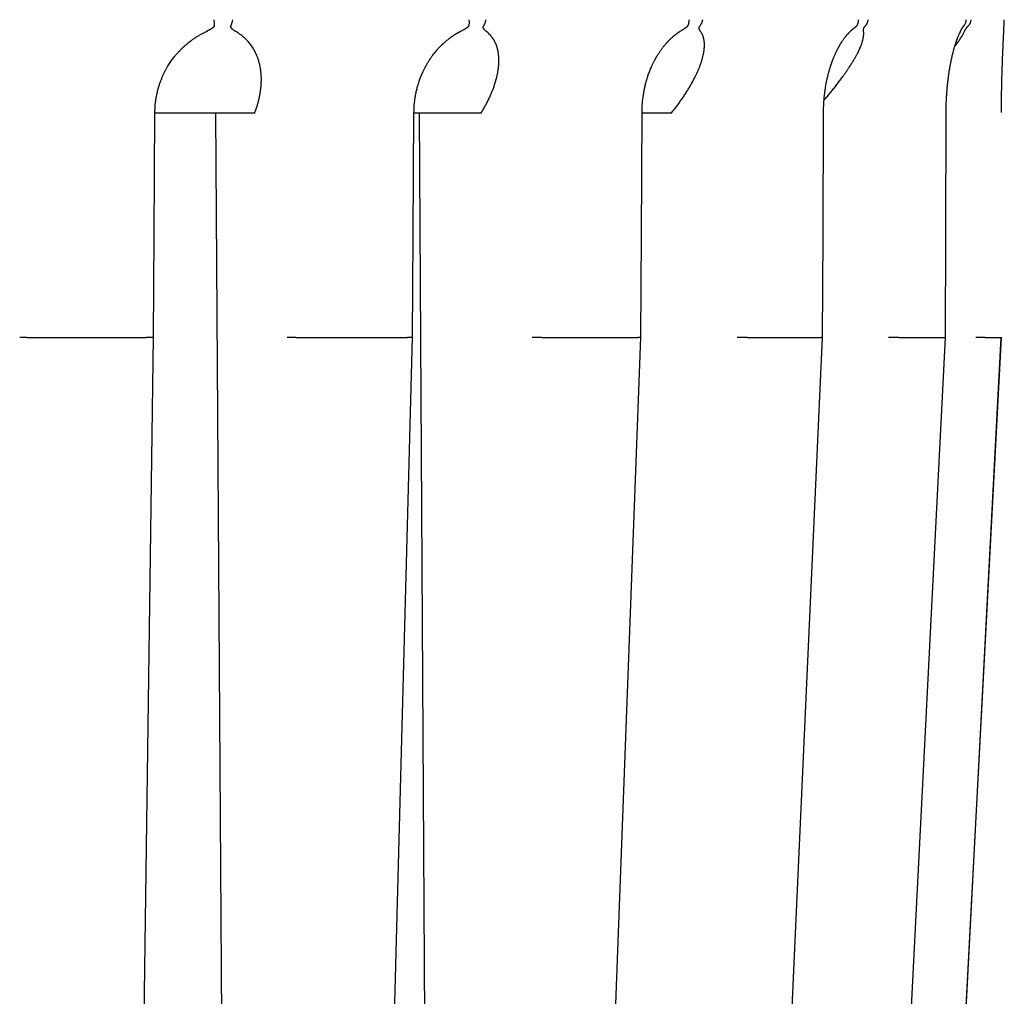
# Model space of a CAD drawing. Header units: millimetres. Extents: x 8 to 428, y 12 to 219.
# Tile 12 of 57: x 230 to 252, y 44 to 66. Entities that reach past the tile are written whole.
import ezdxf

# ---------------------------------------------------------------- set-up
doc = ezdxf.new("R2010")
doc.units = ezdxf.units.MM

msp = doc.modelspace()

# ---------------------------------------------------------------- linework, layer by layer
at = {"color": 7, "linetype": 'Continuous', "lineweight": 30}
for p, q in [((234.156, 28.977), (233.923, 64.177)), ((234.786, 64.177), (234.791, 64.191)), ((238.338, 64.191), (238.338, 64.191)), ((238.667, 28.977), (238.461, 64.177)), ((239.835, 64.177), (239.843, 64.191)), ((244.077, 64.177), (244.088, 64.191)), ((250.203, 64.192), (250.203, 64.192)), ((229.76, 59.177), (232.365, 59.177)), ((235.765, 59.177), (238.193, 59.177)), ((241.241, 59.177), (243.326, 59.177)), ((245.815, 59.177), (247.415, 59.177)), ((249.174, 59.177), (250.18, 59.177)), ((249.742, 26.99), (251.434, 59.177)), ((251.091, 59.177), (251.434, 59.177)), ((251.433, 59.177), (251.433, 59.178)), ((251.434, 59.177), (251.434, 59.176))]:
    msp.add_line(p, q, dxfattribs=at)
at = {"color": 7, "linetype": 'Continuous', "lineweight": 30, "flags": 128}
for points in [[(251.499, 66.241), (251.499, 66.244), (251.5, 66.26)], [(232.527, 59.18), (232.543, 61.445), (232.562, 64.191)], [(232.562, 64.191), (232.562, 64.191), (232.562, 64.191), (232.562, 64.191), (232.561, 64.191)], [(238.306, 59.179), (238.32, 61.445), (238.338, 64.191)], [(243.395, 59.177), (243.407, 61.446), (243.422, 64.192)], [(247.449, 59.177), (247.458, 61.446), (247.469, 64.192)], [(250.191, 59.177), (250.196, 61.446), (250.203, 64.192)], [(232.085, 26.997), (232.304, 42.934), (232.527, 59.18)], [(237.457, 26.995), (237.877, 42.933), (238.306, 59.179)], [(242.196, 26.993), (242.79, 42.93), (243.395, 59.177)], [(245.982, 26.991), (246.709, 42.929), (247.449, 59.177)], [(248.556, 26.99), (249.366, 42.928), (250.191, 59.176)], [(249.741, 26.99), (250.579, 42.927), (251.433, 59.177)]]:
    msp.add_lwpolyline(points, dxfattribs=at)
at = {"color": 7, "linetype": 'Continuous', "lineweight": 30}
for points, knots in [([(233.882, 66.119), (233.882, 66.116), (233.881, 66.112), (233.877, 66.105), (233.871, 66.097), (233.865, 66.09), (233.857, 66.083), (233.849, 66.076), (233.84, 66.07), (233.83, 66.063), (233.816, 66.054), (233.798, 66.043), (233.774, 66.03), (233.747, 66.016), (233.723, 66.004), (233.707, 65.997), (233.702, 65.995)], [0, 0, 0, 0, 0.039784, 0.082144, 0.12811, 0.17849, 0.222396, 0.269763, 0.320783, 0.375608, 0.434361, 0.537934, 0.653849, 0.782294, 0.9234, 1, 1, 1, 1]), ([(233.874, 66.26), (233.875, 66.249), (233.878, 66.228), (233.881, 66.2), (233.882, 66.176), (233.883, 66.157), (233.883, 66.142), (233.883, 66.132), (233.883, 66.124), (233.882, 66.12), (233.882, 66.119)], [0, 0, 0, 0, 0.210644, 0.396845, 0.558586, 0.695852, 0.808634, 0.896921, 0.960709, 1, 1, 1, 1]), ([(234.379, 65.987), (234.371, 65.992), (234.357, 66.001), (234.336, 66.014), (234.321, 66.024), (234.311, 66.032), (234.305, 66.036), (234.299, 66.041), (234.294, 66.045), (234.289, 66.049), (234.281, 66.056), (234.272, 66.065), (234.262, 66.077), (234.255, 66.088), (234.251, 66.097), (234.25, 66.104), (234.25, 66.112), (234.251, 66.116), (234.252, 66.119)], [0, 0, 0, 0, 0.131925, 0.252999, 0.36328, 0.403669, 0.442411, 0.479512, 0.51498, 0.548826, 0.58106, 0.674241, 0.756785, 0.829363, 0.877857, 0.921894, 0.962266, 1, 1, 1, 1]), ([(234.29, 66.26), (234.289, 66.252), (234.286, 66.235), (234.281, 66.21), (234.276, 66.191), (234.271, 66.176), (234.268, 66.166), (234.265, 66.156), (234.262, 66.145), (234.257, 66.132), (234.253, 66.123), (234.252, 66.119)], [0, 0, 0, 0, 0.160573, 0.321105, 0.481595, 0.556323, 0.628212, 0.697264, 0.763481, 0.887385, 1, 1, 1, 1]), ([(239.555, 66.119), (239.554, 66.116), (239.551, 66.112), (239.546, 66.105), (239.539, 66.097), (239.531, 66.09), (239.523, 66.083), (239.514, 66.076), (239.504, 66.07), (239.493, 66.063), (239.478, 66.054), (239.459, 66.043), (239.436, 66.031), (239.421, 66.023), (239.413, 66.02)], [0, 0, 0, 0, 0.0528745, 0.1091715, 0.1702615, 0.2372184, 0.2955709, 0.3585231, 0.42633, 0.4991945, 0.5772791, 0.7149307, 0.8689859, 1, 1, 1, 1]), ([(239.563, 66.26), (239.564, 66.249), (239.566, 66.228), (239.567, 66.2), (239.566, 66.176), (239.564, 66.157), (239.561, 66.142), (239.558, 66.132), (239.556, 66.124), (239.555, 66.12), (239.555, 66.119)], [0, 0, 0, 0, 0.2106444, 0.3968453, 0.558586, 0.6958525, 0.8086335, 0.8969207, 0.960709, 1, 1, 1, 1]), ([(239.964, 65.987), (239.959, 65.992), (239.948, 66.001), (239.933, 66.014), (239.923, 66.024), (239.916, 66.032), (239.911, 66.036), (239.907, 66.041), (239.904, 66.045), (239.9, 66.049), (239.895, 66.056), (239.889, 66.065), (239.884, 66.077), (239.881, 66.088), (239.88, 66.097), (239.88, 66.104), (239.882, 66.112), (239.885, 66.116), (239.886, 66.119)], [0, 0, 0, 0, 0.131925, 0.252999, 0.36328, 0.403669, 0.442411, 0.479512, 0.51498, 0.548826, 0.58106, 0.674241, 0.756785, 0.829363, 0.877857, 0.921894, 0.962266, 1, 1, 1, 1]), ([(239.936, 66.26), (239.935, 66.252), (239.932, 66.235), (239.926, 66.21), (239.92, 66.191), (239.914, 66.176), (239.91, 66.166), (239.906, 66.156), (239.901, 66.145), (239.894, 66.132), (239.889, 66.123), (239.886, 66.119)], [0, 0, 0, 0, 0.160573, 0.321105, 0.481595, 0.556323, 0.628212, 0.697264, 0.763481, 0.887385, 1, 1, 1, 1]), ([(244.44, 66.119), (244.438, 66.116), (244.435, 66.112), (244.429, 66.105), (244.421, 66.097), (244.412, 66.09), (244.403, 66.083), (244.394, 66.076), (244.384, 66.07), (244.372, 66.063), (244.359, 66.054), (244.348, 66.048), (244.342, 66.045)], [0, 0, 0, 0, 0.075889, 0.15669, 0.244371, 0.340472, 0.424223, 0.514576, 0.611897, 0.716477, 0.828549, 1, 1, 1, 1]), ([(244.464, 66.26), (244.465, 66.247), (244.467, 66.221), (244.462, 66.183), (244.454, 66.148), (244.444, 66.128), (244.44, 66.119)], [0, 0, 0, 0, 0.247633, 0.500007, 0.752377, 1, 1, 1, 1]), ([(244.734, 65.987), (244.731, 65.992), (244.725, 66.001), (244.717, 66.014), (244.712, 66.024), (244.708, 66.032), (244.706, 66.036), (244.704, 66.041), (244.703, 66.045), (244.701, 66.049), (244.699, 66.056), (244.697, 66.065), (244.696, 66.077), (244.697, 66.088), (244.699, 66.097), (244.701, 66.104), (244.705, 66.112), (244.709, 66.116), (244.71, 66.119)], [0, 0, 0, 0, 0.131925, 0.252999, 0.36328, 0.403669, 0.442411, 0.479512, 0.51498, 0.548826, 0.58106, 0.674241, 0.756785, 0.829363, 0.877857, 0.921894, 0.962266, 1, 1, 1, 1]), ([(244.769, 66.26), (244.768, 66.254), (244.766, 66.242), (244.762, 66.223), (244.757, 66.205), (244.75, 66.186), (244.742, 66.168), (244.732, 66.151), (244.722, 66.134), (244.714, 66.124), (244.71, 66.119)], [0, 0, 0, 0, 0.115351, 0.234337, 0.356614, 0.481757, 0.609264, 0.738563, 0.869029, 1, 1, 1, 1]), ([(248.205, 66.119), (248.203, 66.116), (248.199, 66.112), (248.191, 66.105), (248.183, 66.097), (248.174, 66.09), (248.166, 66.084), (248.161, 66.08), (248.159, 66.078)], [0, 0, 0, 0, 0.153065, 0.316037, 0.492885, 0.686716, 0.855639, 1, 1, 1, 1]), ([(248.243, 66.26), (248.243, 66.249), (248.244, 66.228), (248.24, 66.2), (248.234, 66.176), (248.227, 66.157), (248.22, 66.142), (248.214, 66.132), (248.209, 66.124), (248.206, 66.12), (248.205, 66.119)], [0, 0, 0, 0, 0.210644, 0.396845, 0.558586, 0.695852, 0.808634, 0.896921, 0.960709, 1, 1, 1, 1]), ([(248.364, 65.987), (248.363, 65.992), (248.363, 66.001), (248.362, 66.014), (248.362, 66.024), (248.362, 66.032), (248.362, 66.036), (248.363, 66.041), (248.363, 66.045), (248.364, 66.049), (248.365, 66.056), (248.367, 66.065), (248.37, 66.077), (248.375, 66.088), (248.379, 66.097), (248.384, 66.104), (248.39, 66.112), (248.394, 66.116), (248.396, 66.119)], [0, 0, 0, 0, 0.131925, 0.252999, 0.36328, 0.403669, 0.442411, 0.479512, 0.51498, 0.548826, 0.58106, 0.674241, 0.756785, 0.829363, 0.877857, 0.921894, 0.962266, 1, 1, 1, 1]), ([(248.458, 66.26), (248.458, 66.252), (248.456, 66.235), (248.449, 66.21), (248.442, 66.191), (248.435, 66.176), (248.43, 66.166), (248.425, 66.156), (248.417, 66.145), (248.408, 66.132), (248.4, 66.123), (248.396, 66.119)], [0, 0, 0, 0, 0.1605731, 0.3211047, 0.4815947, 0.5563232, 0.6282121, 0.6972637, 0.7634805, 0.8873849, 1, 1, 1, 1]), ([(250.203, 64.192), (250.203, 64.214), (250.203, 64.258), (250.204, 64.322), (250.206, 64.383), (250.208, 64.442), (250.211, 64.498), (250.214, 64.552), (250.217, 64.605), (250.221, 64.657), (250.225, 64.709), (250.229, 64.757), (250.233, 64.802), (250.238, 64.847), (250.243, 64.89), (250.248, 64.932), (250.253, 64.97), (250.257, 65.005), (250.262, 65.036), (250.265, 65.063), (250.269, 65.087), (250.272, 65.108), (250.275, 65.127), (250.278, 65.142), (250.28, 65.155), (250.282, 65.165), (250.283, 65.173), (250.284, 65.179), (250.285, 65.187), (250.287, 65.197), (250.289, 65.209), (250.291, 65.222), (250.295, 65.24), (250.299, 65.264), (250.305, 65.297), (250.313, 65.335), (250.322, 65.377), (250.331, 65.419), (250.34, 65.46), (250.349, 65.496), (250.357, 65.528), (250.365, 65.556), (250.373, 65.586), (250.381, 65.617), (250.39, 65.649), (250.4, 65.682), (250.411, 65.716), (250.42, 65.744), (250.428, 65.768), (250.434, 65.785), (250.44, 65.802), (250.446, 65.817), (250.451, 65.831), (250.455, 65.843), (250.462, 65.861), (250.472, 65.886), (250.483, 65.913), (250.493, 65.935), (250.501, 65.953), (250.509, 65.97), (250.517, 65.986), (250.523, 66), (250.529, 66.011), (250.533, 66.019), (250.538, 66.027), (250.542, 66.035), (250.546, 66.043), (250.55, 66.05), (250.555, 66.058), (250.56, 66.067), (250.565, 66.075), (250.57, 66.084), (250.575, 66.091), (250.579, 66.098), (250.583, 66.103), (250.586, 66.108), (250.588, 66.111), (250.59, 66.114), (250.593, 66.117), (250.595, 66.121), (250.598, 66.125), (250.601, 66.128), (250.602, 66.13), (250.603, 66.131)], [0, 0, 0, 0, 0.025419, 0.049889, 0.073443, 0.096105, 0.117899, 0.138843, 0.158952, 0.180121, 0.200306, 0.219514, 0.237748, 0.255011, 0.273395, 0.290433, 0.306135, 0.320508, 0.33356, 0.345071, 0.355321, 0.36431, 0.372129, 0.378839, 0.384441, 0.388935, 0.392322, 0.394362, 0.397599, 0.402054, 0.407665, 0.413492, 0.419224, 0.432354, 0.444952, 0.464682, 0.484336, 0.503956, 0.523553, 0.543321, 0.556887, 0.571437, 0.586961, 0.603443, 0.620864, 0.639201, 0.65853, 0.679037, 0.689801, 0.70087, 0.711595, 0.721231, 0.729778, 0.737584, 0.745305, 0.766228, 0.787855, 0.802407, 0.816446, 0.829759, 0.842872, 0.856181, 0.864456, 0.872032, 0.879141, 0.886354, 0.893698, 0.90143, 0.90915, 0.917953, 0.927605, 0.937102, 0.946245, 0.954534, 0.961889, 0.966104, 0.970373, 0.974701, 0.979086, 0.983796, 0.989568, 0.996533, 1, 1, 1, 1]), ([(250.643, 66.26), (250.642, 66.249), (250.642, 66.228), (250.637, 66.2), (250.629, 66.176), (250.62, 66.157), (250.611, 66.143), (250.605, 66.135), (250.603, 66.131)], [0, 0, 0, 0, 0.2357119, 0.4440715, 0.62506, 0.7786617, 0.9048641, 1, 1, 1, 1]), ([(250.606, 65.987), (250.608, 65.992), (250.612, 66.001), (250.619, 66.014), (250.624, 66.024), (250.628, 66.032), (250.631, 66.036), (250.634, 66.041), (250.636, 66.045), (250.639, 66.049), (250.643, 66.056), (250.649, 66.065), (250.657, 66.077), (250.664, 66.088), (250.671, 66.097), (250.678, 66.104), (250.685, 66.112), (250.689, 66.116), (250.691, 66.119)], [0, 0, 0, 0, 0.131925, 0.252999, 0.36328, 0.403669, 0.442411, 0.479512, 0.51498, 0.548826, 0.58106, 0.674241, 0.756785, 0.829363, 0.877857, 0.921894, 0.962266, 1, 1, 1, 1]), ([(250.754, 66.26), (250.753, 66.252), (250.752, 66.235), (250.746, 66.21), (250.739, 66.191), (250.733, 66.176), (250.727, 66.166), (250.722, 66.156), (250.714, 66.145), (250.704, 66.132), (250.696, 66.123), (250.691, 66.119)], [0, 0, 0, 0, 0.160573, 0.321105, 0.481595, 0.556323, 0.628212, 0.697264, 0.763481, 0.887385, 1, 1, 1, 1]), ([(251.437, 64.193), (251.437, 64.216), (251.437, 64.262), (251.437, 64.329), (251.438, 64.395), (251.438, 64.458), (251.439, 64.525), (251.44, 64.595), (251.441, 64.668), (251.442, 64.739), (251.444, 64.807), (251.445, 64.874), (251.447, 64.936), (251.448, 64.994), (251.45, 65.049), (251.451, 65.101), (251.453, 65.152), (251.454, 65.202), (251.456, 65.249), (251.458, 65.295), (251.459, 65.342), (251.461, 65.389), (251.463, 65.437), (251.465, 65.483), (251.467, 65.528), (251.469, 65.573), (251.471, 65.621), (251.473, 65.669), (251.475, 65.718), (251.477, 65.761), (251.479, 65.8), (251.48, 65.832), (251.482, 65.865), (251.484, 65.898), (251.485, 65.929), (251.487, 65.959), (251.488, 65.988), (251.489, 66.016), (251.49, 66.041), (251.491, 66.065), (251.492, 66.086), (251.493, 66.106), (251.494, 66.122), (251.495, 66.136), (251.495, 66.149), (251.496, 66.163), (251.496, 66.178), (251.497, 66.194), (251.498, 66.21), (251.498, 66.226), (251.499, 66.241), (251.499, 66.249), (251.499, 66.253)], [0, 0, 0, 0, 0.0257928, 0.050768, 0.0749583, 0.0983925, 0.1210953, 0.1497535, 0.1772319, 0.20356, 0.2305155, 0.2561849, 0.2804558, 0.303297, 0.3247254, 0.3460705, 0.366836, 0.3871609, 0.4070508, 0.4265109, 0.4455452, 0.4674365, 0.4887458, 0.5094779, 0.5298361, 0.5515144, 0.5743745, 0.5983809, 0.6234874, 0.6496792, 0.6674485, 0.6857179, 0.7044972, 0.7237976, 0.7430126, 0.7615252, 0.7809117, 0.7994417, 0.8171049, 0.8338929, 0.8497987, 0.8648173, 0.879023, 0.8885491, 0.8992848, 0.911227, 0.9243715, 0.9387123, 0.9539538, 0.970332, 0.9878348, 1, 1, 1, 1]), ([(251.497, 66.193), (251.497, 66.199), (251.498, 66.21), (251.498, 66.226), (251.498, 66.236), (251.499, 66.241)], [0, 0, 0, 0, 0.320155, 0.664186, 1, 1, 1, 1]), ([(232.561, 64.191), (232.562, 64.219), (232.563, 64.274), (232.568, 64.354), (232.577, 64.432), (232.587, 64.507), (232.601, 64.58), (232.617, 64.654), (232.637, 64.729), (232.66, 64.805), (232.685, 64.878), (232.712, 64.947), (232.74, 65.012), (232.769, 65.074), (232.799, 65.133), (232.829, 65.187), (232.86, 65.238), (232.889, 65.286), (232.919, 65.329), (232.948, 65.37), (232.976, 65.408), (233.004, 65.443), (233.03, 65.475), (233.057, 65.506), (233.084, 65.537), (233.112, 65.567), (233.141, 65.597), (233.17, 65.626), (233.202, 65.656), (233.236, 65.687), (233.273, 65.719), (233.314, 65.753), (233.36, 65.788), (233.408, 65.824), (233.461, 65.86), (233.517, 65.895), (233.575, 65.93), (233.636, 65.962), (233.688, 65.989), (233.721, 66.003), (233.732, 66.008)], [0, 0, 0, 0, 0.0359877, 0.0708906, 0.1047753, 0.1377003, 0.169716, 0.2008652, 0.2365114, 0.2710487, 0.3043591, 0.3363256, 0.3675235, 0.3973856, 0.4259332, 0.4531831, 0.4791479, 0.503407, 0.5264408, 0.5482533, 0.5688505, 0.588553, 0.6069538, 0.6241166, 0.6421709, 0.6620602, 0.6789529, 0.6969624, 0.7161071, 0.7363942, 0.7578344, 0.7818505, 0.8072039, 0.8339176, 0.8619873, 0.8913995, 0.9221341, 0.9522991, 0.9835852, 1, 1, 1, 1]), ([(234.791, 64.191), (234.801, 64.218), (234.821, 64.271), (234.846, 64.352), (234.869, 64.432), (234.888, 64.511), (234.904, 64.591), (234.917, 64.671), (234.927, 64.752), (234.933, 64.833), (234.936, 64.914), (234.934, 64.977), (234.932, 65.021), (234.93, 65.047), (234.928, 65.074), (234.925, 65.1), (234.922, 65.126), (234.919, 65.152), (234.912, 65.192), (234.902, 65.246), (234.885, 65.313), (234.866, 65.378), (234.844, 65.438), (234.82, 65.495), (234.8, 65.534), (234.787, 65.56), (234.779, 65.574), (234.772, 65.587), (234.764, 65.6), (234.757, 65.613), (234.743, 65.636), (234.722, 65.667), (234.693, 65.707), (234.663, 65.746), (234.63, 65.783), (234.597, 65.818), (234.56, 65.854), (234.519, 65.889), (234.475, 65.924), (234.428, 65.957), (234.395, 65.977), (234.379, 65.987)], [0, 0, 0, 0, 0.039965, 0.079839, 0.119654, 0.159444, 0.199243, 0.239086, 0.279683, 0.321257, 0.362469, 0.403365, 0.417074, 0.430754, 0.444408, 0.458037, 0.471644, 0.48523, 0.498797, 0.535312, 0.571257, 0.606672, 0.641604, 0.671982, 0.702056, 0.709887, 0.7177, 0.725495, 0.733274, 0.741037, 0.748785, 0.773942, 0.798781, 0.823327, 0.847607, 0.871648, 0.894969, 0.921756, 0.94816, 0.974225, 1, 1, 1, 1]), ([(238.338, 64.191), (238.338, 64.214), (238.339, 64.259), (238.342, 64.325), (238.347, 64.387), (238.354, 64.446), (238.361, 64.502), (238.369, 64.555), (238.379, 64.606), (238.389, 64.655), (238.4, 64.703), (238.411, 64.746), (238.422, 64.786), (238.433, 64.822), (238.443, 64.854), (238.452, 64.882), (238.46, 64.906), (238.468, 64.928), (238.475, 64.947), (238.481, 64.962), (238.486, 64.975), (238.49, 64.986), (238.493, 64.994), (238.496, 65.001), (238.498, 65.007), (238.502, 65.015), (238.506, 65.026), (238.512, 65.039), (238.519, 65.056), (238.528, 65.076), (238.538, 65.098), (238.548, 65.121), (238.56, 65.144), (238.571, 65.167), (238.582, 65.19), (238.603, 65.227), (238.632, 65.28), (238.672, 65.345), (238.714, 65.408), (238.754, 65.465), (238.794, 65.516), (238.831, 65.561), (238.862, 65.597), (238.886, 65.624), (238.902, 65.641), (238.916, 65.655), (238.928, 65.668), (238.938, 65.677), (238.945, 65.685), (238.952, 65.691), (238.96, 65.699), (238.969, 65.708), (238.98, 65.718), (238.994, 65.732), (239.012, 65.748), (239.034, 65.768), (239.06, 65.79), (239.089, 65.814), (239.123, 65.84), (239.157, 65.865), (239.186, 65.886), (239.211, 65.903), (239.23, 65.916), (239.249, 65.928), (239.269, 65.94), (239.288, 65.952), (239.305, 65.962), (239.321, 65.971), (239.335, 65.979), (239.345, 65.984), (239.351, 65.988), (239.355, 65.99), (239.361, 65.993), (239.368, 65.997), (239.379, 66.002), (239.392, 66.009), (239.405, 66.015), (239.412, 66.019), (239.414, 66.02)], [0, 0, 0, 0, 0.029479, 0.057562, 0.084292, 0.109706, 0.133831, 0.156691, 0.178301, 0.200643, 0.221496, 0.240864, 0.258746, 0.275132, 0.289223, 0.301924, 0.313239, 0.323174, 0.331732, 0.338916, 0.345001, 0.349733, 0.353643, 0.356767, 0.359284, 0.362813, 0.367803, 0.374253, 0.382161, 0.391735, 0.402746, 0.414065, 0.425328, 0.436538, 0.447693, 0.458796, 0.493163, 0.527052, 0.560759, 0.594972, 0.621289, 0.647818, 0.674511, 0.686568, 0.697229, 0.706491, 0.714357, 0.720827, 0.725154, 0.729121, 0.734119, 0.740202, 0.747281, 0.754845, 0.767547, 0.78125, 0.795962, 0.815184, 0.835133, 0.855391, 0.875952, 0.88684, 0.897808, 0.908855, 0.919978, 0.930796, 0.940397, 0.949659, 0.957348, 0.963465, 0.965804, 0.967901, 0.970813, 0.974808, 0.979885, 0.987929, 0.997727, 1, 1, 1, 1]), ([(239.843, 64.191), (239.859, 64.218), (239.891, 64.271), (239.935, 64.352), (239.977, 64.432), (240.016, 64.511), (240.052, 64.591), (240.085, 64.671), (240.116, 64.752), (240.143, 64.833), (240.167, 64.914), (240.183, 64.977), (240.193, 65.021), (240.199, 65.047), (240.204, 65.074), (240.209, 65.1), (240.213, 65.126), (240.217, 65.152), (240.222, 65.192), (240.228, 65.246), (240.232, 65.313), (240.232, 65.378), (240.229, 65.438), (240.223, 65.495), (240.217, 65.534), (240.212, 65.56), (240.209, 65.574), (240.206, 65.587), (240.203, 65.6), (240.199, 65.613), (240.193, 65.636), (240.183, 65.667), (240.168, 65.707), (240.152, 65.746), (240.133, 65.783), (240.113, 65.818), (240.089, 65.854), (240.063, 65.889), (240.033, 65.924), (240, 65.957), (239.976, 65.977), (239.964, 65.987)], [0, 0, 0, 0, 0.039965, 0.079839, 0.119654, 0.159444, 0.199243, 0.239086, 0.279683, 0.321257, 0.362469, 0.403365, 0.417074, 0.430754, 0.444408, 0.458037, 0.471644, 0.48523, 0.498797, 0.535312, 0.571257, 0.606672, 0.641604, 0.671982, 0.702056, 0.709887, 0.7177, 0.725495, 0.733274, 0.741037, 0.748785, 0.773942, 0.798781, 0.823327, 0.847607, 0.871648, 0.894969, 0.921756, 0.94816, 0.974225, 1, 1, 1, 1]), ([(243.422, 64.192), (243.422, 64.214), (243.423, 64.258), (243.426, 64.322), (243.43, 64.383), (243.435, 64.442), (243.441, 64.498), (243.448, 64.551), (243.455, 64.601), (243.463, 64.649), (243.472, 64.696), (243.482, 64.743), (243.492, 64.788), (243.503, 64.831), (243.513, 64.87), (243.523, 64.906), (243.534, 64.94), (243.544, 64.974), (243.556, 65.011), (243.57, 65.052), (243.587, 65.097), (243.605, 65.143), (243.621, 65.183), (243.636, 65.216), (243.647, 65.242), (243.659, 65.268), (243.672, 65.293), (243.684, 65.317), (243.695, 65.338), (243.704, 65.357), (243.713, 65.373), (243.721, 65.387), (243.727, 65.398), (243.732, 65.407), (243.736, 65.414), (243.74, 65.422), (243.745, 65.431), (243.752, 65.442), (243.76, 65.456), (243.77, 65.471), (243.781, 65.49), (243.794, 65.51), (243.809, 65.532), (243.824, 65.555), (243.839, 65.577), (243.855, 65.599), (243.871, 65.62), (243.887, 65.642), (243.903, 65.663), (243.92, 65.683), (243.936, 65.702), (243.951, 65.72), (243.964, 65.736), (243.977, 65.749), (243.987, 65.761), (243.997, 65.772), (244.006, 65.781), (244.014, 65.789), (244.022, 65.797), (244.031, 65.806), (244.042, 65.817), (244.054, 65.829), (244.068, 65.842), (244.083, 65.856), (244.098, 65.87), (244.112, 65.882), (244.124, 65.892), (244.135, 65.902), (244.147, 65.912), (244.159, 65.921), (244.169, 65.93), (244.179, 65.937), (244.188, 65.944), (244.197, 65.95), (244.203, 65.955), (244.208, 65.959), (244.212, 65.962), (244.216, 65.965), (244.221, 65.968), (244.228, 65.973), (244.237, 65.98), (244.249, 65.987), (244.261, 65.996), (244.278, 66.007), (244.3, 66.02), (244.322, 66.034), (244.336, 66.042), (244.342, 66.045)], [0, 0, 0, 0, 0.0277282, 0.0543484, 0.0798988, 0.1044119, 0.1279148, 0.1500361, 0.1712208, 0.1914818, 0.2108282, 0.2317106, 0.2514251, 0.2699674, 0.2872744, 0.3033368, 0.3181752, 0.3328853, 0.3481732, 0.3681682, 0.3890764, 0.4109019, 0.4336507, 0.445938, 0.4584822, 0.4712847, 0.4842863, 0.4964269, 0.5073194, 0.5169626, 0.525355, 0.5324955, 0.5383829, 0.5430143, 0.5463882, 0.5497766, 0.5547229, 0.5610741, 0.5683109, 0.5763902, 0.5867877, 0.5983074, 0.610943, 0.6241203, 0.6370524, 0.64973, 0.6621504, 0.6755316, 0.6886279, 0.7014431, 0.7139597, 0.7255688, 0.7359898, 0.7452242, 0.7532725, 0.7603273, 0.7673259, 0.7721199, 0.7778742, 0.7846778, 0.7925327, 0.8014399, 0.8112578, 0.8228866, 0.833501, 0.8430989, 0.851679, 0.8593342, 0.867524, 0.8767474, 0.8829428, 0.8895295, 0.896366, 0.902248, 0.9069007, 0.9102745, 0.9124931, 0.9147985, 0.9178482, 0.9229067, 0.9292129, 0.9367646, 0.9455258, 0.9545562, 0.9718322, 0.9884943, 1, 1, 1, 1]), ([(244.088, 64.191), (244.109, 64.218), (244.151, 64.271), (244.211, 64.352), (244.269, 64.432), (244.325, 64.511), (244.378, 64.591), (244.429, 64.671), (244.479, 64.752), (244.526, 64.833), (244.57, 64.914), (244.602, 64.977), (244.624, 65.021), (244.637, 65.047), (244.649, 65.074), (244.661, 65.1), (244.672, 65.126), (244.683, 65.152), (244.7, 65.192), (244.721, 65.246), (244.744, 65.313), (244.765, 65.378), (244.781, 65.438), (244.793, 65.495), (244.8, 65.534), (244.804, 65.56), (244.806, 65.574), (244.808, 65.587), (244.809, 65.6), (244.81, 65.613), (244.812, 65.636), (244.814, 65.667), (244.814, 65.707), (244.813, 65.746), (244.809, 65.783), (244.803, 65.818), (244.795, 65.854), (244.784, 65.889), (244.77, 65.924), (244.754, 65.957), (244.741, 65.977), (244.734, 65.987)], [0, 0, 0, 0, 0.039965, 0.079839, 0.119654, 0.159444, 0.199243, 0.239086, 0.279683, 0.321257, 0.362469, 0.403365, 0.417074, 0.430754, 0.444408, 0.458037, 0.471644, 0.48523, 0.498797, 0.535312, 0.571257, 0.606672, 0.641604, 0.671982, 0.702056, 0.709887, 0.7177, 0.725495, 0.733274, 0.741037, 0.748785, 0.773942, 0.798781, 0.823327, 0.847607, 0.871648, 0.894969, 0.921756, 0.94816, 0.974225, 1, 1, 1, 1]), ([(247.469, 64.192), (247.469, 64.217), (247.47, 64.265), (247.472, 64.337), (247.476, 64.406), (247.48, 64.471), (247.486, 64.534), (247.492, 64.593), (247.499, 64.65), (247.507, 64.703), (247.515, 64.756), (247.524, 64.809), (247.533, 64.86), (247.543, 64.908), (247.553, 64.953), (247.562, 64.994), (247.571, 65.032), (247.58, 65.066), (247.59, 65.101), (247.599, 65.134), (247.608, 65.167), (247.617, 65.195), (247.624, 65.216), (247.628, 65.23), (247.631, 65.237), (247.633, 65.243), (247.635, 65.25), (247.638, 65.258), (247.642, 65.27), (247.646, 65.283), (247.651, 65.298), (247.657, 65.315), (247.664, 65.333), (247.671, 65.352), (247.679, 65.372), (247.686, 65.39), (247.693, 65.408), (247.702, 65.431), (247.714, 65.457), (247.727, 65.487), (247.738, 65.512), (247.748, 65.533), (247.757, 65.552), (247.767, 65.572), (247.777, 65.593), (247.787, 65.612), (247.796, 65.629), (247.804, 65.643), (247.811, 65.657), (247.819, 65.671), (247.826, 65.683), (247.832, 65.693), (247.836, 65.7), (247.838, 65.705), (247.841, 65.708), (247.843, 65.713), (247.847, 65.719), (247.853, 65.728), (247.859, 65.738), (247.865, 65.749), (247.872, 65.759), (247.878, 65.768), (247.887, 65.782), (247.899, 65.8), (247.914, 65.822), (247.93, 65.843), (247.943, 65.861), (247.953, 65.874), (247.959, 65.882), (247.965, 65.889), (247.971, 65.896), (247.976, 65.903), (247.982, 65.91), (247.989, 65.918), (247.996, 65.926), (248.003, 65.934), (248.01, 65.941), (248.019, 65.951), (248.03, 65.963), (248.043, 65.977), (248.057, 65.991), (248.069, 66.003), (248.08, 66.013), (248.089, 66.021), (248.098, 66.029), (248.105, 66.035), (248.11, 66.04), (248.115, 66.044), (248.121, 66.049), (248.126, 66.053), (248.131, 66.057), (248.136, 66.06), (248.14, 66.064), (248.144, 66.067), (248.148, 66.07), (248.153, 66.074), (248.157, 66.076), (248.159, 66.078)], [0, 0, 0, 0, 0.029661, 0.058179, 0.085599, 0.11196, 0.137294, 0.1612, 0.18416, 0.206187, 0.227291, 0.250163, 0.271832, 0.292212, 0.311305, 0.329124, 0.345677, 0.360989, 0.37522, 0.391595, 0.406334, 0.419438, 0.430912, 0.435248, 0.438617, 0.441031, 0.443845, 0.447966, 0.453396, 0.460133, 0.467103, 0.475075, 0.484052, 0.493828, 0.50341, 0.512667, 0.521601, 0.530213, 0.547203, 0.562752, 0.57685, 0.586799, 0.596975, 0.607919, 0.619624, 0.632082, 0.640246, 0.648697, 0.657404, 0.665358, 0.673151, 0.679308, 0.683831, 0.685732, 0.687675, 0.69053, 0.694304, 0.699993, 0.706856, 0.713722, 0.720308, 0.726615, 0.732643, 0.747612, 0.762765, 0.778593, 0.794394, 0.801024, 0.807498, 0.813371, 0.818591, 0.823479, 0.829274, 0.835681, 0.842866, 0.849807, 0.856293, 0.862325, 0.875029, 0.88793, 0.901209, 0.91521, 0.923692, 0.932647, 0.941184, 0.948132, 0.952483, 0.957023, 0.962563, 0.968991, 0.973236, 0.977323, 0.981251, 0.98502, 0.988881, 0.993619, 1, 1, 1, 1]), ([(247.48, 64.464), (247.494, 64.48), (247.53, 64.522), (247.588, 64.591), (247.654, 64.671), (247.719, 64.752), (247.782, 64.833), (247.844, 64.914), (247.89, 64.977), (247.921, 65.021), (247.94, 65.047), (247.959, 65.074), (247.977, 65.1), (247.995, 65.126), (248.012, 65.152), (248.039, 65.192), (248.074, 65.246), (248.116, 65.313), (248.155, 65.378), (248.189, 65.438), (248.219, 65.495), (248.239, 65.534), (248.252, 65.56), (248.258, 65.574), (248.264, 65.587), (248.27, 65.6), (248.276, 65.613), (248.286, 65.636), (248.299, 65.667), (248.314, 65.707), (248.328, 65.746), (248.339, 65.783), (248.349, 65.818), (248.356, 65.854), (248.362, 65.889), (248.366, 65.924), (248.366, 65.957), (248.365, 65.977), (248.364, 65.987)], [0, 0, 0, 0, 0.027407, 0.073458, 0.11956, 0.166534, 0.214639, 0.262324, 0.309644, 0.325506, 0.341336, 0.357134, 0.372905, 0.388649, 0.404369, 0.420067, 0.462318, 0.503909, 0.544887, 0.585307, 0.620457, 0.655254, 0.664315, 0.673355, 0.682375, 0.691376, 0.700359, 0.709324, 0.738432, 0.767173, 0.795575, 0.823669, 0.851486, 0.878471, 0.909466, 0.940017, 0.970177, 1, 1, 1, 1]), ([(250.393, 65.657), (250.395, 65.66), (250.408, 65.677), (250.43, 65.707), (250.458, 65.746), (250.484, 65.783), (250.507, 65.818), (250.53, 65.854), (250.552, 65.889), (250.573, 65.924), (250.591, 65.957), (250.601, 65.977), (250.606, 65.987)], [0, 0, 0, 0, 0.0272501, 0.134135, 0.2397612, 0.3442403, 0.447688, 0.5480431, 0.6633097, 0.7769265, 0.8890889, 1, 1, 1, 1]), ([(251.437, 64.193), (251.437, 64.216), (251.437, 64.262), (251.437, 64.329), (251.438, 64.395), (251.438, 64.458), (251.439, 64.525), (251.44, 64.595), (251.441, 64.668), (251.442, 64.739), (251.444, 64.807), (251.445, 64.874), (251.447, 64.936), (251.448, 64.994), (251.45, 65.049), (251.451, 65.101), (251.453, 65.152), (251.454, 65.202), (251.456, 65.234), (251.456, 65.25)], [0, 0, 0, 0, 0.063365, 0.124722, 0.18415, 0.24172, 0.297494, 0.367899, 0.435405, 0.500085, 0.566306, 0.629368, 0.688995, 0.745108, 0.797751, 0.85019, 0.901204, 0.951136, 1, 1, 1, 1]), ([(234.786, 64.177), (234.696, 64.177), (234.515, 64.177), (234.242, 64.177), (233.968, 64.177), (233.693, 64.177), (233.418, 64.177), (233.145, 64.177), (232.872, 64.177), (232.677, 64.177), (232.574, 64.177), (232.561, 64.177)], [0, 0, 0, 0, 0.123803, 0.247606, 0.371408, 0.495211, 0.619014, 0.740606, 0.862198, 0.98379, 1, 1, 1, 1]), ([(239.835, 64.177), (239.755, 64.177), (239.596, 64.177), (239.354, 64.177), (239.111, 64.177), (238.865, 64.177), (238.619, 64.177), (238.443, 64.177), (238.349, 64.177), (238.338, 64.177)], [0, 0, 0, 0, 0.1633926, 0.3267852, 0.4901778, 0.6535704, 0.816963, 0.9774379, 1, 1, 1, 1]), ([(244.077, 64.177), (244.014, 64.177), (243.887, 64.177), (243.693, 64.177), (243.538, 64.177), (243.447, 64.177), (243.422, 64.177)], [0, 0, 0, 0, 0.296754, 0.593508, 0.890262, 1, 1, 1, 1]), ([(229.547, 59.181), (229.549, 59.181), (229.553, 59.181), (229.568, 59.18), (229.59, 59.179), (229.618, 59.179), (229.651, 59.179), (229.687, 59.178), (229.724, 59.178), (229.748, 59.177), (229.76, 59.177)], [0, 0, 0, 0, 0.117113, 0.240732, 0.369104, 0.499992, 0.630881, 0.759256, 0.88288, 1, 1, 1, 1]), ([(232.526, 59.18), (232.525, 59.179), (232.523, 59.179), (232.511, 59.178), (232.491, 59.177), (232.465, 59.176), (232.434, 59.176), (232.4, 59.177), (232.377, 59.177), (232.365, 59.177)], [0, 0, 0, 0, 0.1060784, 0.2572227, 0.4113267, 0.5654295, 0.71657, 0.8621148, 1, 1, 1, 1]), ([(235.514, 59.181), (235.519, 59.181), (235.53, 59.181), (235.553, 59.18), (235.582, 59.179), (235.617, 59.179), (235.654, 59.179), (235.693, 59.178), (235.73, 59.178), (235.754, 59.177), (235.765, 59.177)], [0, 0, 0, 0, 0.117113, 0.240732, 0.369104, 0.499992, 0.630881, 0.759256, 0.88288, 1, 1, 1, 1]), ([(238.306, 59.179), (238.306, 59.179), (238.305, 59.178), (238.294, 59.177), (238.277, 59.176), (238.253, 59.176), (238.225, 59.177), (238.203, 59.177), (238.193, 59.177)], [0, 0, 0, 0, 0.167947, 0.340573, 0.513198, 0.682504, 0.845542, 1, 1, 1, 1]), ([(240.97, 59.181), (240.977, 59.181), (240.993, 59.181), (241.023, 59.18), (241.058, 59.179), (241.097, 59.179), (241.136, 59.179), (241.175, 59.178), (241.21, 59.178), (241.231, 59.177), (241.241, 59.177)], [0, 0, 0, 0, 0.117113, 0.240732, 0.369104, 0.499992, 0.630881, 0.759256, 0.88288, 1, 1, 1, 1]), ([(243.394, 59.177), (243.395, 59.177), (243.395, 59.177), (243.388, 59.176), (243.373, 59.176), (243.352, 59.177), (243.334, 59.177), (243.326, 59.177)], [0, 0, 0, 0, 0.120892, 0.351025, 0.576734, 0.794086, 1, 1, 1, 1]), ([(245.541, 59.181), (245.551, 59.181), (245.571, 59.181), (245.606, 59.18), (245.644, 59.179), (245.684, 59.179), (245.723, 59.179), (245.758, 59.178), (245.79, 59.178), (245.807, 59.177), (245.815, 59.177)], [0, 0, 0, 0, 0.1171134, 0.2407325, 0.3691043, 0.4999921, 0.6308811, 0.7592562, 0.8828803, 1, 1, 1, 1]), ([(247.449, 59.177), (247.449, 59.177), (247.45, 59.176), (247.445, 59.176), (247.433, 59.177), (247.421, 59.177), (247.415, 59.177)], [0, 0, 0, 0, 0.061665, 0.388011, 0.702275, 1, 1, 1, 1]), ([(248.918, 59.181), (248.929, 59.181), (248.952, 59.181), (248.989, 59.18), (249.028, 59.179), (249.066, 59.179), (249.101, 59.179), (249.132, 59.178), (249.157, 59.178), (249.169, 59.177), (249.174, 59.177)], [0, 0, 0, 0, 0.117113, 0.240732, 0.369104, 0.499992, 0.630881, 0.759256, 0.88288, 1, 1, 1, 1]), ([(250.191, 59.176), (250.191, 59.177), (250.19, 59.177), (250.183, 59.177), (250.18, 59.177)], [0, 0, 0, 0, 0.483116, 1, 1, 1, 1]), ([(250.868, 59.181), (250.88, 59.181), (250.904, 59.181), (250.942, 59.18), (250.978, 59.179), (251.013, 59.179), (251.042, 59.179), (251.066, 59.178), (251.082, 59.178), (251.088, 59.177), (251.091, 59.177)], [0, 0, 0, 0, 0.117113, 0.240732, 0.369104, 0.499992, 0.630881, 0.759256, 0.88288, 1, 1, 1, 1]), ([(251.433, 59.177), (251.433, 59.177), (251.436, 59.177), (251.435, 59.177), (251.434, 59.177)], [0, 0, 0, 0, 0.122569, 1, 1, 1, 1])]:
    msp.add_open_spline(points, degree=3, knots=knots, dxfattribs=at)

doc.saveas('drawing.dxf')
